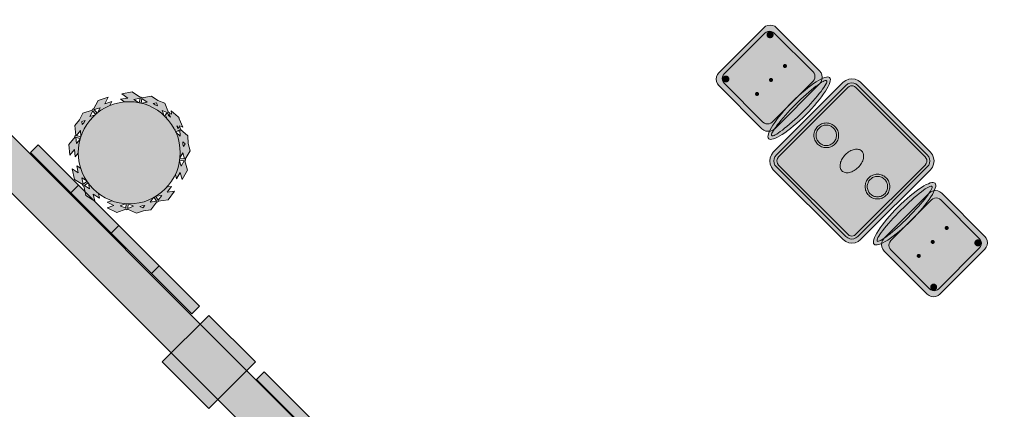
# Model space of a CAD drawing. Header units: metres. Extents: x 2172.2 to 2210.6, y 415.3 to 458.1.
# Tile 10 of 168: x 2188.1 to 2194.1, y 423.8 to 426.2. Entities that reach past the tile are written whole.
import ezdxf

# ---------------------------------------------------------------- set-up
doc = ezdxf.new("R2010")
doc.units = ezdxf.units.M
for name, color, linetype, lineweight in [('NC_N1_CHAIRS', 7, 'CONTINUOUS', 13), ('NC_N1_COLUMNS', 8, 'CONTINUOUS', 25), ('NC_N1_PLANTS', 94, 'CONTINUOUS', 13), ('NC_N1_TABLES', 7, 'CONTINUOUS', 13), ('NC_N1_WALL_DECOR', 32, 'CONTINUOUS', 13), ('NC_N1_WALLS', 7, 'CONTINUOUS', 25)]:
    doc.layers.add(name, color=color, linetype=linetype, lineweight=lineweight)

# ---------------------------------------------------------------- blocks, each defined once
blk = doc.blocks.new('NC_N1_ARCHITECTURE')
at = {"layer": 'NC_N1_COLUMNS', "true_color": 0xe6e9ea}
blk.add_hatch(color=256, dxfattribs=at).paths.add_polyline_path([(-0.472302, -9.875465), (-0.755142, -10.158305), (-1.03795, -9.87543), (-0.755142, -9.592627)])
at = {"layer": 'NC_N1_WALLS', "true_color": 0xe7e6e1}
blk.add_hatch(color=256, dxfattribs=at).paths.add_polyline_path([(6.354817, -17.161343), (-2.147606, -8.65892), (-1.970829, -8.482143), (6.531594, -16.984568)])
at = {"layer": 'NC_N1_COLUMNS', "linetype": 'CONTINUOUS', "lineweight": -2}
blk.add_lwpolyline([(-0.472302, -9.875465), (-0.755142, -10.158305), (-1.03795, -9.87543), (-0.755142, -9.592627)], close=True, dxfattribs=at)
at = {"layer": 'NC_N1_WALLS', "linetype": 'CONTINUOUS', "lineweight": -2}
blk.add_lwpolyline([(6.354817, -17.161343), (-2.147606, -8.65892), (-1.970829, -8.482143), (6.531594, -16.984568)], close=True, dxfattribs=at)
blk = doc.blocks.new('NC_N1_UNIQUE_WALL_COMPOSITION_13')
at = {"true_color": 0xf6f5ef}
h = blk.add_hatch(color=256, dxfattribs=at)
h.dxf.hatch_style = 1
h.paths.add_polyline_path([(0.6925, -0.065), (0.6925, 0), (-0.6925, 0), (-0.6925, -0.065)])
at = {"color": 0, "linetype": 'CONTINUOUS', "lineweight": -2, "true_color": 0xa38246}
blk.add_lwpolyline([(0.6925, -0.065), (0.6925, 0), (-0.6925, 0), (-0.6925, -0.065)], close=True, dxfattribs=at)
for points in [[(-0.34625, -0.065), (-0.34625, 0)], [(0, -0.065), (0, 0)], [(0.34625, -0.065), (0.34625, 0)]]:
    blk.add_lwpolyline(points, dxfattribs=at)
blk = doc.blocks.new('NC_N1_UNIQUE_WALL_COMPOSITION_20')
at = {"true_color": 0xf6f5ef}
h = blk.add_hatch(color=256, dxfattribs=at)
h.dxf.hatch_style = 1
h.paths.add_polyline_path([(1.242, -0.065), (1.242, 0), (-1.242, 0), (-1.242, -0.065)])
at = {"color": 0, "linetype": 'CONTINUOUS', "lineweight": -2, "true_color": 0xa38246}
blk.add_lwpolyline([(1.242, -0.065), (1.242, 0), (-1.242, 0), (-1.242, -0.065)], close=True, dxfattribs=at)
for points in [[(-0.414, -0.065), (-0.414, 0)], [(0.414, -0.065), (0.414, 0)]]:
    blk.add_lwpolyline(points, dxfattribs=at)
blk = doc.blocks.new('NC_N1_DINING_TWO_SQUARE')
at = {"true_color": 0xf6f5ef}
h = blk.add_hatch(color=256, dxfattribs=at)
h.dxf.hatch_style = 1
h.paths.add_polyline_path([(0.3, -0.375), (-0.3, -0.375), (-0.3194, -0.3724), (-0.3375, -0.365), (-0.353, -0.353), (-0.365, -0.3375), (-0.3724, -0.3194), (-0.375, -0.3), (-0.375, 0.3), (-0.3724, 0.3194), (-0.365, 0.3375), (-0.353, 0.353), (-0.3375, 0.365), (-0.3194, 0.3724), (-0.3, 0.375), (0.3, 0.375), (0.3194, 0.3724), (0.3375, 0.365), (0.353, 0.353), (0.365, 0.3375), (0.3724, 0.3194), (0.375, 0.3), (0.375, -0.3), (0.3724, -0.3194), (0.365, -0.3375), (0.353, -0.353), (0.3375, -0.365), (0.3194, -0.3724)])
at = {"color": 0, "linetype": 'CONTINUOUS', "lineweight": -2, "true_color": 0x2d3540}
blk.add_lwpolyline([(0.3, -0.375), (-0.3, -0.375), (-0.3194, -0.3724), (-0.3375, -0.365), (-0.353, -0.353), (-0.365, -0.3375), (-0.3724, -0.3194), (-0.375, -0.3), (-0.375, 0.3), (-0.3724, 0.3194), (-0.365, 0.3375), (-0.353, 0.353), (-0.3375, 0.365), (-0.3194, 0.3724), (-0.3, 0.375), (0.3, 0.375), (0.3194, 0.3724), (0.3375, 0.365), (0.353, 0.353), (0.365, 0.3375), (0.3724, 0.3194), (0.375, 0.3), (0.375, -0.3), (0.3724, -0.3194), (0.365, -0.3375), (0.353, -0.353), (0.3375, -0.365), (0.3194, -0.3724)], close=True, dxfattribs=at)
at = {"color": 0, "linetype": 'CONTINUOUS', "lineweight": -2, "true_color": 0xa38246}
for points in [[(0.2984, -0.35), (-0.2984, -0.35), (-0.3129, -0.3481), (-0.3249, -0.3431), (-0.3352, -0.3352), (-0.3431, -0.3249), (-0.3481, -0.3129), (-0.35, -0.2984), (-0.35, 0.2984), (-0.3481, 0.3129), (-0.3431, 0.3249), (-0.3352, 0.3352), (-0.3249, 0.3431), (-0.3129, 0.3481), (-0.2984, 0.35), (0.2984, 0.35), (0.3129, 0.3481), (0.3249, 0.3431), (0.3352, 0.3352), (0.3431, 0.3249), (0.3481, 0.3129), (0.35, 0.2984), (0.35, -0.2984), (0.3481, -0.3129), (0.3431, -0.3249), (0.3352, -0.3352), (0.3249, -0.3431), (0.3129, -0.3481)], [(0.2972, -0.332), (-0.2972, -0.332), (-0.3082, -0.3306), (-0.3158, -0.3274), (-0.3224, -0.3224), (-0.3274, -0.3158), (-0.3306, -0.3082), (-0.332, -0.2972), (-0.332, 0.2972), (-0.3306, 0.3082), (-0.3274, 0.3158), (-0.3224, 0.3224), (-0.3158, 0.3274), (-0.3082, 0.3306), (-0.2972, 0.332), (0.2972, 0.332), (0.3082, 0.3306), (0.3158, 0.3274), (0.3224, 0.3224), (0.3274, 0.3158), (0.3306, 0.3082), (0.332, 0.2972), (0.332, -0.2972), (0.3306, -0.3082), (0.3274, -0.3158), (0.3224, -0.3224), (0.3158, -0.3274), (0.3082, -0.3306)], [(0.062, 0.22), (0.0617, 0.2139), (0.0608, 0.2079), (0.0593, 0.202), (0.0573, 0.1963), (0.0547, 0.1908), (0.0516, 0.1856), (0.0479, 0.1807), (0.0438, 0.1762), (0.0393, 0.1721), (0.0344, 0.1684), (0.0292, 0.1653), (0.0237, 0.1627), (0.018, 0.1607), (0.0121, 0.1592), (0.0061, 0.1583), (0, 0.158), (-0.0061, 0.1583), (-0.0121, 0.1592), (-0.018, 0.1607), (-0.0237, 0.1627), (-0.0292, 0.1653), (-0.0344, 0.1684), (-0.0393, 0.1721), (-0.0438, 0.1762), (-0.0479, 0.1807), (-0.0516, 0.1856), (-0.0547, 0.1908), (-0.0573, 0.1963), (-0.0593, 0.202), (-0.0608, 0.2079), (-0.0617, 0.2139), (-0.062, 0.22), (-0.0617, 0.2261), (-0.0608, 0.2321), (-0.0593, 0.238), (-0.0573, 0.2437), (-0.0547, 0.2492), (-0.0516, 0.2544), (-0.0479, 0.2593), (-0.0438, 0.2638), (-0.0393, 0.2679), (-0.0344, 0.2716), (-0.0292, 0.2747), (-0.0237, 0.2773), (-0.018, 0.2793), (-0.0121, 0.2808), (-0.0061, 0.2817), (0, 0.282), (0.0061, 0.2817), (0.0121, 0.2808), (0.018, 0.2793), (0.0237, 0.2773), (0.0292, 0.2747), (0.0344, 0.2716), (0.0393, 0.2679), (0.0438, 0.2638), (0.0479, 0.2593), (0.0516, 0.2544), (0.0547, 0.2492), (0.0573, 0.2437), (0.0593, 0.238), (0.0608, 0.2321), (0.0617, 0.2261)], [(0.085, 0), (0.0846, 0.0054), (0.0834, 0.0107), (0.0813, 0.016), (0.0785, 0.021), (0.075, 0.0259), (0.0707, 0.0306), (0.0657, 0.0349), (0.0601, 0.0389), (0.0539, 0.0425), (0.0472, 0.0457), (0.0401, 0.0485), (0.0325, 0.0508), (0.0247, 0.0526), (0.0166, 0.0539), (0.0083, 0.0547), (0, 0.055), (-0.0083, 0.0547), (-0.0166, 0.0539), (-0.0247, 0.0526), (-0.0325, 0.0508), (-0.0401, 0.0485), (-0.0472, 0.0457), (-0.0539, 0.0425), (-0.0601, 0.0389), (-0.0657, 0.0349), (-0.0707, 0.0306), (-0.075, 0.0259), (-0.0785, 0.021), (-0.0813, 0.016), (-0.0834, 0.0107), (-0.0846, 0.0054), (-0.085, 0), (-0.0846, -0.0054), (-0.0834, -0.0107), (-0.0813, -0.016), (-0.0785, -0.021), (-0.075, -0.0259), (-0.0707, -0.0306), (-0.0657, -0.0349), (-0.0601, -0.0389), (-0.0539, -0.0425), (-0.0472, -0.0457), (-0.0401, -0.0485), (-0.0325, -0.0508), (-0.0247, -0.0526), (-0.0166, -0.0539), (-0.0083, -0.0547), (0, -0.055), (0.0083, -0.0547), (0.0166, -0.0539), (0.0247, -0.0526), (0.0325, -0.0508), (0.0401, -0.0485), (0.0472, -0.0457), (0.0539, -0.0425), (0.0601, -0.0389), (0.0657, -0.0349), (0.0707, -0.0306), (0.075, -0.0259), (0.0785, -0.021), (0.0813, -0.016), (0.0834, -0.0107), (0.0846, -0.0054)], [(0.062, -0.22), (0.0617, -0.2261), (0.0608, -0.2321), (0.0593, -0.238), (0.0573, -0.2437), (0.0547, -0.2492), (0.0516, -0.2544), (0.0479, -0.2593), (0.0438, -0.2638), (0.0393, -0.2679), (0.0344, -0.2716), (0.0292, -0.2747), (0.0237, -0.2773), (0.018, -0.2793), (0.0121, -0.2808), (0.0061, -0.2817), (0, -0.282), (-0.0061, -0.2817), (-0.0121, -0.2808), (-0.018, -0.2793), (-0.0237, -0.2773), (-0.0292, -0.2747), (-0.0344, -0.2716), (-0.0393, -0.2679), (-0.0438, -0.2638), (-0.0479, -0.2593), (-0.0516, -0.2544), (-0.0547, -0.2492), (-0.0573, -0.2437), (-0.0593, -0.238), (-0.0608, -0.2321), (-0.0617, -0.2261), (-0.062, -0.22), (-0.0617, -0.2139), (-0.0608, -0.2079), (-0.0593, -0.202), (-0.0573, -0.1963), (-0.0547, -0.1908), (-0.0516, -0.1856), (-0.0479, -0.1807), (-0.0438, -0.1762), (-0.0393, -0.1721), (-0.0344, -0.1684), (-0.0292, -0.1653), (-0.0237, -0.1627), (-0.018, -0.1607), (-0.0121, -0.1592), (-0.0061, -0.1583), (0, -0.158), (0.0061, -0.1583), (0.0121, -0.1592), (0.018, -0.1607), (0.0237, -0.1627), (0.0292, -0.1653), (0.0344, -0.1684), (0.0393, -0.1721), (0.0438, -0.1762), (0.0479, -0.1807), (0.0516, -0.1856), (0.0547, -0.1908), (0.0573, -0.1963), (0.0593, -0.202), (0.0608, -0.2079), (0.0617, -0.2139)]]:
    blk.add_lwpolyline(points, close=True, dxfattribs=at)
at = {"color": 0, "linetype": 'CONTINUOUS', "lineweight": -2, "true_color": 0x89939a}
for points in [[(0.075, 0.22), (0.0746, 0.2126), (0.0736, 0.2054), (0.0718, 0.1982), (0.0693, 0.1913), (0.0661, 0.1846), (0.0624, 0.1783), (0.058, 0.1724), (0.053, 0.167), (0.0476, 0.162), (0.0417, 0.1576), (0.0354, 0.1539), (0.0287, 0.1507), (0.0218, 0.1482), (0.0146, 0.1464), (0.0074, 0.1454), (0, 0.145), (-0.0074, 0.1454), (-0.0146, 0.1464), (-0.0218, 0.1482), (-0.0287, 0.1507), (-0.0354, 0.1539), (-0.0417, 0.1576), (-0.0476, 0.162), (-0.053, 0.167), (-0.058, 0.1724), (-0.0624, 0.1783), (-0.0661, 0.1846), (-0.0693, 0.1913), (-0.0718, 0.1982), (-0.0736, 0.2054), (-0.0746, 0.2126), (-0.075, 0.22), (-0.0746, 0.2274), (-0.0736, 0.2346), (-0.0718, 0.2418), (-0.0693, 0.2487), (-0.0661, 0.2554), (-0.0624, 0.2617), (-0.058, 0.2676), (-0.053, 0.273), (-0.0476, 0.278), (-0.0417, 0.2824), (-0.0354, 0.2861), (-0.0287, 0.2893), (-0.0218, 0.2918), (-0.0146, 0.2936), (-0.0074, 0.2946), (0, 0.295), (0.0074, 0.2946), (0.0146, 0.2936), (0.0218, 0.2918), (0.0287, 0.2893), (0.0354, 0.2861), (0.0417, 0.2824), (0.0476, 0.278), (0.053, 0.273), (0.058, 0.2676), (0.0624, 0.2617), (0.0661, 0.2554), (0.0693, 0.2487), (0.0718, 0.2418), (0.0736, 0.2346), (0.0746, 0.2274)], [(0.075, -0.22), (0.0746, -0.2274), (0.0736, -0.2346), (0.0718, -0.2418), (0.0693, -0.2487), (0.0661, -0.2554), (0.0624, -0.2617), (0.058, -0.2676), (0.053, -0.273), (0.0476, -0.278), (0.0417, -0.2824), (0.0354, -0.2861), (0.0287, -0.2893), (0.0218, -0.2918), (0.0146, -0.2936), (0.0074, -0.2946), (0, -0.295), (-0.0074, -0.2946), (-0.0146, -0.2936), (-0.0218, -0.2918), (-0.0287, -0.2893), (-0.0354, -0.2861), (-0.0417, -0.2824), (-0.0476, -0.278), (-0.053, -0.273), (-0.058, -0.2676), (-0.0624, -0.2617), (-0.0661, -0.2554), (-0.0693, -0.2487), (-0.0718, -0.2418), (-0.0736, -0.2346), (-0.0746, -0.2274), (-0.075, -0.22), (-0.0746, -0.2126), (-0.0736, -0.2054), (-0.0718, -0.1982), (-0.0693, -0.1913), (-0.0661, -0.1846), (-0.0624, -0.1783), (-0.058, -0.1724), (-0.053, -0.167), (-0.0476, -0.162), (-0.0417, -0.1576), (-0.0354, -0.1539), (-0.0287, -0.1507), (-0.0218, -0.1482), (-0.0146, -0.1464), (-0.0074, -0.1454), (0, -0.145), (0.0074, -0.1454), (0.0146, -0.1464), (0.0218, -0.1482), (0.0287, -0.1507), (0.0354, -0.1539), (0.0417, -0.1576), (0.0476, -0.162), (0.053, -0.167), (0.058, -0.1724), (0.0624, -0.1783), (0.0661, -0.1846), (0.0693, -0.1913), (0.0718, -0.1982), (0.0736, -0.2054), (0.0746, -0.2126)]]:
    blk.add_lwpolyline(points, close=True, dxfattribs=at)
blk = doc.blocks.new('NC_N1_CHAIR_OLIVE')
at = {"true_color": 0xf6f5ef}
h = blk.add_hatch(color=256, dxfattribs=at)
h.dxf.hatch_style = 1
h.paths.add_polyline_path([(0.262, 0.222), (0.2607, 0.2276), (0.257, 0.2331), (0.2507, 0.2385), (0.2421, 0.2438), (0.2311, 0.2489), (0.2178, 0.2537), (0.2025, 0.2582), (0.1853, 0.2623), (0.1662, 0.2661), (0.1456, 0.2694), (0.1235, 0.2723), (0.1003, 0.2747), (0.0761, 0.2765), (0.0511, 0.2779), (0.0257, 0.2787), (0, 0.279), (-0.0257, 0.2787), (-0.0511, 0.2779), (-0.0761, 0.2765), (-0.1003, 0.2747), (-0.1235, 0.2723), (-0.1456, 0.2694), (-0.1662, 0.2661), (-0.1853, 0.2623), (-0.2025, 0.2582), (-0.2178, 0.2537), (-0.2311, 0.2489), (-0.2421, 0.2438), (-0.2507, 0.2385), (-0.257, 0.2331), (-0.2607, 0.2276), (-0.262, 0.222), (-0.2607, 0.2164), (-0.257, 0.2109), (-0.2507, 0.2055), (-0.2421, 0.2002), (-0.2311, 0.1951), (-0.2178, 0.1903), (-0.2025, 0.1858), (-0.1853, 0.1817), (-0.1662, 0.1779), (-0.1456, 0.1746), (-0.1235, 0.1717), (-0.1003, 0.1693), (-0.0761, 0.1675), (-0.0511, 0.1661), (-0.0257, 0.1653), (0, 0.165), (0.0257, 0.1653), (0.0511, 0.1661), (0.0761, 0.1675), (0.1003, 0.1693), (0.1235, 0.1717), (0.1456, 0.1746), (0.1662, 0.1779), (0.1853, 0.1817), (0.2025, 0.1858), (0.2178, 0.1903), (0.2311, 0.1951), (0.2421, 0.2002), (0.2507, 0.2055), (0.257, 0.2109), (0.2607, 0.2164)])
at = {"true_color": 0x778fa0}
h = blk.add_hatch(color=256, dxfattribs=at)
h.dxf.hatch_style = 1
h.paths.add_polyline_path([(0.193, -0.275), (-0.193, -0.275), (-0.2072, -0.2731), (-0.2205, -0.2676), (-0.2319, -0.2589), (-0.2406, -0.2475), (-0.2461, -0.2342), (-0.248, -0.22), (-0.248, 0.15), (-0.2461, 0.1642), (-0.2406, 0.1775), (-0.2319, 0.1889), (-0.2205, 0.1976), (-0.2072, 0.2031), (-0.193, 0.205), (0.193, 0.205), (0.2072, 0.2031), (0.2205, 0.1976), (0.2319, 0.1889), (0.2406, 0.1775), (0.2461, 0.1642), (0.248, 0.15), (0.248, -0.22), (0.2461, -0.2342), (0.2406, -0.2475), (0.2319, -0.2589), (0.2205, -0.2676), (0.2072, -0.2731)])
at = {"true_color": 0xa38246}
h = blk.add_hatch(color=256, dxfattribs=at)
h.dxf.hatch_style = 1
h.paths.add_polyline_path([(-0.111, -0.02), (-0.111, -0.0209), (-0.1112, -0.0218), (-0.1114, -0.0226), (-0.1117, -0.0234), (-0.1121, -0.0242), (-0.1125, -0.025), (-0.113, -0.0257), (-0.1136, -0.0264), (-0.1143, -0.027), (-0.115, -0.0275), (-0.1158, -0.0279), (-0.1166, -0.0283), (-0.1174, -0.0286), (-0.1182, -0.0288), (-0.1191, -0.029), (-0.12, -0.029), (-0.1209, -0.029), (-0.1218, -0.0288), (-0.1226, -0.0286), (-0.1234, -0.0283), (-0.1242, -0.0279), (-0.125, -0.0275), (-0.1257, -0.027), (-0.1264, -0.0264), (-0.127, -0.0257), (-0.1275, -0.025), (-0.1279, -0.0242), (-0.1283, -0.0234), (-0.1286, -0.0226), (-0.1288, -0.0218), (-0.129, -0.0209), (-0.129, -0.02), (-0.129, -0.0191), (-0.1288, -0.0182), (-0.1286, -0.0174), (-0.1283, -0.0166), (-0.1279, -0.0158), (-0.1275, -0.015), (-0.127, -0.0143), (-0.1264, -0.0136), (-0.1257, -0.013), (-0.125, -0.0125), (-0.1242, -0.0121), (-0.1234, -0.0117), (-0.1226, -0.0114), (-0.1218, -0.0112), (-0.1209, -0.011), (-0.12, -0.011), (-0.1191, -0.011), (-0.1182, -0.0112), (-0.1174, -0.0114), (-0.1166, -0.0117), (-0.1158, -0.0121), (-0.115, -0.0125), (-0.1143, -0.013), (-0.1136, -0.0136), (-0.113, -0.0143), (-0.1125, -0.015), (-0.1121, -0.0158), (-0.1117, -0.0166), (-0.1114, -0.0174), (-0.1112, -0.0182), (-0.111, -0.0191)])
h = blk.add_hatch(color=256, dxfattribs=at)
h.dxf.hatch_style = 1
h.paths.add_polyline_path([(0.009, -0.02), (0.009, -0.0209), (0.0088, -0.0218), (0.0086, -0.0226), (0.0083, -0.0234), (0.0079, -0.0242), (0.0075, -0.025), (0.007, -0.0257), (0.0064, -0.0264), (0.0057, -0.027), (0.005, -0.0275), (0.0042, -0.0279), (0.0034, -0.0283), (0.0026, -0.0286), (0.0018, -0.0288), (0.0009, -0.029), (0, -0.029), (-0.0009, -0.029), (-0.0018, -0.0288), (-0.0026, -0.0286), (-0.0034, -0.0283), (-0.0042, -0.0279), (-0.005, -0.0275), (-0.0057, -0.027), (-0.0064, -0.0264), (-0.007, -0.0257), (-0.0075, -0.025), (-0.0079, -0.0242), (-0.0083, -0.0234), (-0.0086, -0.0226), (-0.0088, -0.0218), (-0.009, -0.0209), (-0.009, -0.02), (-0.009, -0.0191), (-0.0088, -0.0182), (-0.0086, -0.0174), (-0.0083, -0.0166), (-0.0079, -0.0158), (-0.0075, -0.015), (-0.007, -0.0143), (-0.0064, -0.0136), (-0.0057, -0.013), (-0.005, -0.0125), (-0.0042, -0.0121), (-0.0034, -0.0117), (-0.0026, -0.0114), (-0.0018, -0.0112), (-0.0009, -0.011), (0, -0.011), (0.0009, -0.011), (0.0018, -0.0112), (0.0026, -0.0114), (0.0034, -0.0117), (0.0042, -0.0121), (0.005, -0.0125), (0.0057, -0.013), (0.0064, -0.0136), (0.007, -0.0143), (0.0075, -0.015), (0.0079, -0.0158), (0.0083, -0.0166), (0.0086, -0.0174), (0.0088, -0.0182), (0.009, -0.0191)])
h = blk.add_hatch(color=256, dxfattribs=at)
h.dxf.hatch_style = 1
h.paths.add_polyline_path([(0.129, -0.02), (0.129, -0.0209), (0.1288, -0.0218), (0.1286, -0.0226), (0.1283, -0.0234), (0.1279, -0.0242), (0.1275, -0.025), (0.127, -0.0257), (0.1264, -0.0264), (0.1257, -0.027), (0.125, -0.0275), (0.1242, -0.0279), (0.1234, -0.0283), (0.1226, -0.0286), (0.1218, -0.0288), (0.1209, -0.029), (0.12, -0.029), (0.1191, -0.029), (0.1182, -0.0288), (0.1174, -0.0286), (0.1166, -0.0283), (0.1158, -0.0279), (0.115, -0.0275), (0.1143, -0.027), (0.1136, -0.0264), (0.113, -0.0257), (0.1125, -0.025), (0.1121, -0.0242), (0.1117, -0.0234), (0.1114, -0.0226), (0.1112, -0.0218), (0.111, -0.0209), (0.111, -0.02), (0.111, -0.0191), (0.1112, -0.0182), (0.1114, -0.0174), (0.1117, -0.0166), (0.1121, -0.0158), (0.1125, -0.015), (0.113, -0.0143), (0.1136, -0.0136), (0.1143, -0.013), (0.115, -0.0125), (0.1158, -0.0121), (0.1166, -0.0117), (0.1174, -0.0114), (0.1182, -0.0112), (0.1191, -0.011), (0.12, -0.011), (0.1209, -0.011), (0.1218, -0.0112), (0.1226, -0.0114), (0.1234, -0.0117), (0.1242, -0.0121), (0.125, -0.0125), (0.1257, -0.013), (0.1264, -0.0136), (0.127, -0.0143), (0.1275, -0.015), (0.1279, -0.0158), (0.1283, -0.0166), (0.1286, -0.0174), (0.1288, -0.0182), (0.129, -0.0191)])
h = blk.add_hatch(color=256, dxfattribs=at)
h.dxf.hatch_style = 1
h.paths.add_polyline_path([(-0.172, -0.218), (-0.1721, -0.2198), (-0.1723, -0.2215), (-0.1728, -0.2232), (-0.1734, -0.2249), (-0.1741, -0.2265), (-0.175, -0.228), (-0.1761, -0.2294), (-0.1773, -0.2307), (-0.1786, -0.2319), (-0.18, -0.233), (-0.1815, -0.2339), (-0.1831, -0.2346), (-0.1848, -0.2352), (-0.1865, -0.2357), (-0.1882, -0.2359), (-0.19, -0.236), (-0.1918, -0.2359), (-0.1935, -0.2357), (-0.1952, -0.2352), (-0.1969, -0.2346), (-0.1985, -0.2339), (-0.2, -0.233), (-0.2014, -0.2319), (-0.2027, -0.2307), (-0.2039, -0.2294), (-0.205, -0.228), (-0.2059, -0.2265), (-0.2066, -0.2249), (-0.2072, -0.2232), (-0.2077, -0.2215), (-0.2079, -0.2198), (-0.208, -0.218), (-0.2079, -0.2162), (-0.2077, -0.2145), (-0.2072, -0.2128), (-0.2066, -0.2111), (-0.2059, -0.2095), (-0.205, -0.208), (-0.2039, -0.2066), (-0.2027, -0.2053), (-0.2014, -0.2041), (-0.2, -0.203), (-0.1985, -0.2021), (-0.1969, -0.2014), (-0.1952, -0.2008), (-0.1935, -0.2003), (-0.1918, -0.2001), (-0.19, -0.2), (-0.1882, -0.2001), (-0.1865, -0.2003), (-0.1848, -0.2008), (-0.1831, -0.2014), (-0.1815, -0.2021), (-0.18, -0.203), (-0.1786, -0.2041), (-0.1773, -0.2053), (-0.1761, -0.2066), (-0.175, -0.208), (-0.1741, -0.2095), (-0.1734, -0.2111), (-0.1728, -0.2128), (-0.1723, -0.2145), (-0.1721, -0.2162)])
h = blk.add_hatch(color=256, dxfattribs=at)
h.dxf.hatch_style = 1
h.paths.add_polyline_path([(0.208, -0.218), (0.2079, -0.2198), (0.2077, -0.2215), (0.2072, -0.2232), (0.2066, -0.2249), (0.2059, -0.2265), (0.205, -0.228), (0.2039, -0.2294), (0.2027, -0.2307), (0.2014, -0.2319), (0.2, -0.233), (0.1985, -0.2339), (0.1969, -0.2346), (0.1952, -0.2352), (0.1935, -0.2357), (0.1918, -0.2359), (0.19, -0.236), (0.1882, -0.2359), (0.1865, -0.2357), (0.1848, -0.2352), (0.1831, -0.2346), (0.1815, -0.2339), (0.18, -0.233), (0.1786, -0.2319), (0.1773, -0.2307), (0.1761, -0.2294), (0.175, -0.228), (0.1741, -0.2265), (0.1734, -0.2249), (0.1728, -0.2232), (0.1723, -0.2215), (0.1721, -0.2198), (0.172, -0.218), (0.1721, -0.2162), (0.1723, -0.2145), (0.1728, -0.2128), (0.1734, -0.2111), (0.1741, -0.2095), (0.175, -0.208), (0.1761, -0.2066), (0.1773, -0.2053), (0.1786, -0.2041), (0.18, -0.203), (0.1815, -0.2021), (0.1831, -0.2014), (0.1848, -0.2008), (0.1865, -0.2003), (0.1882, -0.2001), (0.19, -0.2), (0.1918, -0.2001), (0.1935, -0.2003), (0.1952, -0.2008), (0.1969, -0.2014), (0.1985, -0.2021), (0.2, -0.203), (0.2014, -0.2041), (0.2027, -0.2053), (0.2039, -0.2066), (0.205, -0.208), (0.2059, -0.2095), (0.2066, -0.2111), (0.2072, -0.2128), (0.2077, -0.2145), (0.2079, -0.2162)])
at = {"color": 0, "linetype": 'CONTINUOUS', "lineweight": -2, "true_color": 0x2d3540}
for points in [[(0.262, 0.222), (0.2607, 0.2276), (0.257, 0.2331), (0.2507, 0.2385), (0.2421, 0.2438), (0.2311, 0.2489), (0.2178, 0.2537), (0.2025, 0.2582), (0.1853, 0.2623), (0.1662, 0.2661), (0.1456, 0.2694), (0.1235, 0.2723), (0.1003, 0.2747), (0.0761, 0.2765), (0.0511, 0.2779), (0.0257, 0.2787), (0, 0.279), (-0.0257, 0.2787), (-0.0511, 0.2779), (-0.0761, 0.2765), (-0.1003, 0.2747), (-0.1235, 0.2723), (-0.1456, 0.2694), (-0.1662, 0.2661), (-0.1853, 0.2623), (-0.2025, 0.2582), (-0.2178, 0.2537), (-0.2311, 0.2489), (-0.2421, 0.2438), (-0.2507, 0.2385), (-0.257, 0.2331), (-0.2607, 0.2276), (-0.262, 0.222), (-0.2607, 0.2164), (-0.257, 0.2109), (-0.2507, 0.2055), (-0.2421, 0.2002), (-0.2311, 0.1951), (-0.2178, 0.1903), (-0.2025, 0.1858), (-0.1853, 0.1817), (-0.1662, 0.1779), (-0.1456, 0.1746), (-0.1235, 0.1717), (-0.1003, 0.1693), (-0.0761, 0.1675), (-0.0511, 0.1661), (-0.0257, 0.1653), (0, 0.165), (0.0257, 0.1653), (0.0511, 0.1661), (0.0761, 0.1675), (0.1003, 0.1693), (0.1235, 0.1717), (0.1456, 0.1746), (0.1662, 0.1779), (0.1853, 0.1817), (0.2025, 0.1858), (0.2178, 0.1903), (0.2311, 0.1951), (0.2421, 0.2002), (0.2507, 0.2055), (0.257, 0.2109), (0.2607, 0.2164)], [(0.193, -0.275), (-0.193, -0.275), (-0.2072, -0.2731), (-0.2205, -0.2676), (-0.2319, -0.2589), (-0.2406, -0.2475), (-0.2461, -0.2342), (-0.248, -0.22), (-0.248, 0.15), (-0.2461, 0.1642), (-0.2406, 0.1775), (-0.2319, 0.1889), (-0.2205, 0.1976), (-0.2072, 0.2031), (-0.193, 0.205), (0.193, 0.205), (0.2072, 0.2031), (0.2205, 0.1976), (0.2319, 0.1889), (0.2406, 0.1775), (0.2461, 0.1642), (0.248, 0.15), (0.248, -0.22), (0.2461, -0.2342), (0.2406, -0.2475), (0.2319, -0.2589), (0.2205, -0.2676), (0.2072, -0.2731)]]:
    blk.add_lwpolyline(points, close=True, dxfattribs=at)
at = {"color": 0, "linetype": 'CONTINUOUS', "lineweight": -2, "true_color": 0xa38246}
for points in [[(0.235, 0.222), (0.2339, 0.225), (0.2305, 0.228), (0.2249, 0.231), (0.2171, 0.2339), (0.2073, 0.2366), (0.1954, 0.2392), (0.1817, 0.2417), (0.1662, 0.2439), (0.1491, 0.246), (0.1306, 0.2478), (0.1108, 0.2493), (0.0899, 0.2506), (0.0682, 0.2517), (0.0458, 0.2524), (0.023, 0.2529), (0, 0.253), (-0.023, 0.2529), (-0.0458, 0.2524), (-0.0682, 0.2517), (-0.0899, 0.2506), (-0.1108, 0.2493), (-0.1306, 0.2478), (-0.1491, 0.246), (-0.1662, 0.2439), (-0.1817, 0.2417), (-0.1954, 0.2392), (-0.2073, 0.2366), (-0.2171, 0.2339), (-0.2249, 0.231), (-0.2305, 0.228), (-0.2339, 0.225), (-0.235, 0.222), (-0.2339, 0.219), (-0.2305, 0.216), (-0.2249, 0.213), (-0.2171, 0.2101), (-0.2073, 0.2074), (-0.1954, 0.2048), (-0.1817, 0.2023), (-0.1662, 0.2001), (-0.1491, 0.198), (-0.1306, 0.1962), (-0.1108, 0.1947), (-0.0899, 0.1934), (-0.0682, 0.1923), (-0.0458, 0.1916), (-0.023, 0.1911), (0, 0.191), (0.023, 0.1911), (0.0458, 0.1916), (0.0682, 0.1923), (0.0899, 0.1934), (0.1108, 0.1947), (0.1306, 0.1962), (0.1491, 0.198), (0.1662, 0.2001), (0.1817, 0.2023), (0.1954, 0.2048), (0.2073, 0.2074), (0.2171, 0.2101), (0.2249, 0.213), (0.2305, 0.216), (0.2339, 0.219)], [(0.175, -0.247), (-0.175, -0.247), (-0.1854, -0.2456), (-0.195, -0.2416), (-0.2033, -0.2353), (-0.2096, -0.227), (-0.2136, -0.2174), (-0.215, -0.207), (-0.215, 0.126), (-0.2136, 0.1364), (-0.2096, 0.146), (-0.2033, 0.1543), (-0.195, 0.1606), (-0.1854, 0.1646), (-0.175, 0.166), (0.175, 0.166), (0.1854, 0.1646), (0.195, 0.1606), (0.2033, 0.1543), (0.2096, 0.146), (0.2136, 0.1364), (0.215, 0.126), (0.215, -0.207), (0.2136, -0.2174), (0.2096, -0.227), (0.2033, -0.2353), (0.195, -0.2416), (0.1854, -0.2456)]]:
    blk.add_lwpolyline(points, close=True, dxfattribs=at)
at = {"color": 0, "linetype": 'CONTINUOUS', "lineweight": -2}
for points in [[(-0.111, -0.02), (-0.111, -0.0209), (-0.1112, -0.0218), (-0.1114, -0.0226), (-0.1117, -0.0234), (-0.1121, -0.0242), (-0.1125, -0.025), (-0.113, -0.0257), (-0.1136, -0.0264), (-0.1143, -0.027), (-0.115, -0.0275), (-0.1158, -0.0279), (-0.1166, -0.0283), (-0.1174, -0.0286), (-0.1182, -0.0288), (-0.1191, -0.029), (-0.12, -0.029), (-0.1209, -0.029), (-0.1218, -0.0288), (-0.1226, -0.0286), (-0.1234, -0.0283), (-0.1242, -0.0279), (-0.125, -0.0275), (-0.1257, -0.027), (-0.1264, -0.0264), (-0.127, -0.0257), (-0.1275, -0.025), (-0.1279, -0.0242), (-0.1283, -0.0234), (-0.1286, -0.0226), (-0.1288, -0.0218), (-0.129, -0.0209), (-0.129, -0.02), (-0.129, -0.0191), (-0.1288, -0.0182), (-0.1286, -0.0174), (-0.1283, -0.0166), (-0.1279, -0.0158), (-0.1275, -0.015), (-0.127, -0.0143), (-0.1264, -0.0136), (-0.1257, -0.013), (-0.125, -0.0125), (-0.1242, -0.0121), (-0.1234, -0.0117), (-0.1226, -0.0114), (-0.1218, -0.0112), (-0.1209, -0.011), (-0.12, -0.011), (-0.1191, -0.011), (-0.1182, -0.0112), (-0.1174, -0.0114), (-0.1166, -0.0117), (-0.1158, -0.0121), (-0.115, -0.0125), (-0.1143, -0.013), (-0.1136, -0.0136), (-0.113, -0.0143), (-0.1125, -0.015), (-0.1121, -0.0158), (-0.1117, -0.0166), (-0.1114, -0.0174), (-0.1112, -0.0182), (-0.111, -0.0191)], [(0.009, -0.02), (0.009, -0.0209), (0.0088, -0.0218), (0.0086, -0.0226), (0.0083, -0.0234), (0.0079, -0.0242), (0.0075, -0.025), (0.007, -0.0257), (0.0064, -0.0264), (0.0057, -0.027), (0.005, -0.0275), (0.0042, -0.0279), (0.0034, -0.0283), (0.0026, -0.0286), (0.0018, -0.0288), (0.0009, -0.029), (0, -0.029), (-0.0009, -0.029), (-0.0018, -0.0288), (-0.0026, -0.0286), (-0.0034, -0.0283), (-0.0042, -0.0279), (-0.005, -0.0275), (-0.0057, -0.027), (-0.0064, -0.0264), (-0.007, -0.0257), (-0.0075, -0.025), (-0.0079, -0.0242), (-0.0083, -0.0234), (-0.0086, -0.0226), (-0.0088, -0.0218), (-0.009, -0.0209), (-0.009, -0.02), (-0.009, -0.0191), (-0.0088, -0.0182), (-0.0086, -0.0174), (-0.0083, -0.0166), (-0.0079, -0.0158), (-0.0075, -0.015), (-0.007, -0.0143), (-0.0064, -0.0136), (-0.0057, -0.013), (-0.005, -0.0125), (-0.0042, -0.0121), (-0.0034, -0.0117), (-0.0026, -0.0114), (-0.0018, -0.0112), (-0.0009, -0.011), (0, -0.011), (0.0009, -0.011), (0.0018, -0.0112), (0.0026, -0.0114), (0.0034, -0.0117), (0.0042, -0.0121), (0.005, -0.0125), (0.0057, -0.013), (0.0064, -0.0136), (0.007, -0.0143), (0.0075, -0.015), (0.0079, -0.0158), (0.0083, -0.0166), (0.0086, -0.0174), (0.0088, -0.0182), (0.009, -0.0191)], [(0.129, -0.02), (0.129, -0.0209), (0.1288, -0.0218), (0.1286, -0.0226), (0.1283, -0.0234), (0.1279, -0.0242), (0.1275, -0.025), (0.127, -0.0257), (0.1264, -0.0264), (0.1257, -0.027), (0.125, -0.0275), (0.1242, -0.0279), (0.1234, -0.0283), (0.1226, -0.0286), (0.1218, -0.0288), (0.1209, -0.029), (0.12, -0.029), (0.1191, -0.029), (0.1182, -0.0288), (0.1174, -0.0286), (0.1166, -0.0283), (0.1158, -0.0279), (0.115, -0.0275), (0.1143, -0.027), (0.1136, -0.0264), (0.113, -0.0257), (0.1125, -0.025), (0.1121, -0.0242), (0.1117, -0.0234), (0.1114, -0.0226), (0.1112, -0.0218), (0.111, -0.0209), (0.111, -0.02), (0.111, -0.0191), (0.1112, -0.0182), (0.1114, -0.0174), (0.1117, -0.0166), (0.1121, -0.0158), (0.1125, -0.015), (0.113, -0.0143), (0.1136, -0.0136), (0.1143, -0.013), (0.115, -0.0125), (0.1158, -0.0121), (0.1166, -0.0117), (0.1174, -0.0114), (0.1182, -0.0112), (0.1191, -0.011), (0.12, -0.011), (0.1209, -0.011), (0.1218, -0.0112), (0.1226, -0.0114), (0.1234, -0.0117), (0.1242, -0.0121), (0.125, -0.0125), (0.1257, -0.013), (0.1264, -0.0136), (0.127, -0.0143), (0.1275, -0.015), (0.1279, -0.0158), (0.1283, -0.0166), (0.1286, -0.0174), (0.1288, -0.0182), (0.129, -0.0191)], [(-0.172, -0.218), (-0.1721, -0.2198), (-0.1723, -0.2215), (-0.1728, -0.2232), (-0.1734, -0.2249), (-0.1741, -0.2265), (-0.175, -0.228), (-0.1761, -0.2294), (-0.1773, -0.2307), (-0.1786, -0.2319), (-0.18, -0.233), (-0.1815, -0.2339), (-0.1831, -0.2346), (-0.1848, -0.2352), (-0.1865, -0.2357), (-0.1882, -0.2359), (-0.19, -0.236), (-0.1918, -0.2359), (-0.1935, -0.2357), (-0.1952, -0.2352), (-0.1969, -0.2346), (-0.1985, -0.2339), (-0.2, -0.233), (-0.2014, -0.2319), (-0.2027, -0.2307), (-0.2039, -0.2294), (-0.205, -0.228), (-0.2059, -0.2265), (-0.2066, -0.2249), (-0.2072, -0.2232), (-0.2077, -0.2215), (-0.2079, -0.2198), (-0.208, -0.218), (-0.2079, -0.2162), (-0.2077, -0.2145), (-0.2072, -0.2128), (-0.2066, -0.2111), (-0.2059, -0.2095), (-0.205, -0.208), (-0.2039, -0.2066), (-0.2027, -0.2053), (-0.2014, -0.2041), (-0.2, -0.203), (-0.1985, -0.2021), (-0.1969, -0.2014), (-0.1952, -0.2008), (-0.1935, -0.2003), (-0.1918, -0.2001), (-0.19, -0.2), (-0.1882, -0.2001), (-0.1865, -0.2003), (-0.1848, -0.2008), (-0.1831, -0.2014), (-0.1815, -0.2021), (-0.18, -0.203), (-0.1786, -0.2041), (-0.1773, -0.2053), (-0.1761, -0.2066), (-0.175, -0.208), (-0.1741, -0.2095), (-0.1734, -0.2111), (-0.1728, -0.2128), (-0.1723, -0.2145), (-0.1721, -0.2162)], [(0.208, -0.218), (0.2079, -0.2198), (0.2077, -0.2215), (0.2072, -0.2232), (0.2066, -0.2249), (0.2059, -0.2265), (0.205, -0.228), (0.2039, -0.2294), (0.2027, -0.2307), (0.2014, -0.2319), (0.2, -0.233), (0.1985, -0.2339), (0.1969, -0.2346), (0.1952, -0.2352), (0.1935, -0.2357), (0.1918, -0.2359), (0.19, -0.236), (0.1882, -0.2359), (0.1865, -0.2357), (0.1848, -0.2352), (0.1831, -0.2346), (0.1815, -0.2339), (0.18, -0.233), (0.1786, -0.2319), (0.1773, -0.2307), (0.1761, -0.2294), (0.175, -0.228), (0.1741, -0.2265), (0.1734, -0.2249), (0.1728, -0.2232), (0.1723, -0.2215), (0.1721, -0.2198), (0.172, -0.218), (0.1721, -0.2162), (0.1723, -0.2145), (0.1728, -0.2128), (0.1734, -0.2111), (0.1741, -0.2095), (0.175, -0.208), (0.1761, -0.2066), (0.1773, -0.2053), (0.1786, -0.2041), (0.18, -0.203), (0.1815, -0.2021), (0.1831, -0.2014), (0.1848, -0.2008), (0.1865, -0.2003), (0.1882, -0.2001), (0.19, -0.2), (0.1918, -0.2001), (0.1935, -0.2003), (0.1952, -0.2008), (0.1969, -0.2014), (0.1985, -0.2021), (0.2, -0.203), (0.2014, -0.2041), (0.2027, -0.2053), (0.2039, -0.2066), (0.205, -0.208), (0.2059, -0.2095), (0.2066, -0.2111), (0.2072, -0.2128), (0.2077, -0.2145), (0.2079, -0.2162)]]:
    blk.add_lwpolyline(points, close=True, dxfattribs=at)
blk = doc.blocks.new('NC_N1_PLANTER')
at = {"true_color": 0x91b46f}
h = blk.add_hatch(color=256, dxfattribs=at)
h.paths.add_polyline_path([(-0.314582, -0.176177), (-0.34944, -0.121314), (-0.336246, -0.063287), (-0.338237, -0.062792), (-0.340588, -0.058893), (-0.339683, -0.054431), (-0.337973, -0.053296), (-0.369886, -0.003068), (-0.355475, 0.060314), (-0.331772, 0.023007), (-0.321972, 0.066107), (-0.30676, 0.042164), (-0.304043, 0.060478), (-0.296652, 0.089988), (-0.286403, 0.118632), (-0.280823, 0.13043), (-0.30658, 0.118511), (-0.291515, 0.160064), (-0.331628, 0.141502), (-0.309474, 0.20261), (-0.255468, 0.227602), (-0.256292, 0.22948), (-0.254641, 0.233723), (-0.250554, 0.235732), (-0.248612, 0.235071), (-0.22833, 0.291016), (-0.18698, 0.310151), (-0.150749, 0.337787), (-0.091788, 0.329601), (-0.091462, 0.331547), (-0.087769, 0.334189), (-0.083255, 0.333702), (-0.082014, 0.332167), (-0.034685, 0.368269), (0.029698, 0.35933), (-0.005446, 0.332524), (0.038334, 0.326445), (0.015759, 0.309226), (0.030385, 0.308507), (0.060478, 0.304043), (0.089988, 0.296652), (0.105943, 0.290943), (0.091863, 0.31559), (0.134551, 0.304134), (0.112627, 0.342513), (0.175406, 0.325665), (0.204933, 0.273978), (0.206673, 0.274908), (0.21102, 0.273598), (0.213392, 0.269726), (0.212934, 0.267806), (0.270427, 0.252378), (0.293029, 0.212813), (0.32366, 0.17908), (0.320546, 0.119665), (0.322646, 0.119524), (0.325649, 0.11609), (0.325495, 0.111531), (0.323958, 0.110094), (0.332125, 0.1011), (0.34, 0.12), (0.361231, 0.069046), (0.363954, 0.066047), (0.363789, 0.062905), (0.365, 0.06), (0.363441, 0.056259), (0.360553, 0.001136), (0.346789, 0.016294), (0.342105, 0.005053), (0.343905, 0.004243), (0.345522, 0), (0.343905, -0.004243), (0.342105, -0.005053), (0.365, -0.06), (0.347475, -0.102059), (0.339471, -0.146917), (0.290523, -0.180738), (0.291693, -0.182487), (0.290809, -0.186962), (0.287104, -0.189624), (0.285028, -0.189285), (0.274576, -0.247856), (0.2211, -0.284806), (0.228864, -0.241294), (0.192501, -0.26642), (0.1974, -0.238964), (0.196662, -0.239633), (0.172227, -0.257756), (0.146133, -0.273396), (0.119186, -0.286141), (0.145726, -0.294619), (0.106529, -0.315045), (0.148633, -0.328494), (0.09099, -0.358533), (0.034315, -0.34043), (0.033645, -0.342424), (0.029562, -0.344457), (0.025191, -0.34315), (0.024191, -0.341299), (-0.02857, -0.368794), (-0.071975, -0.354929), (-0.117352, -0.35079), (-0.155242, -0.304904), (-0.15685, -0.306178), (-0.161374, -0.305659), (-0.164354, -0.302216), (-0.164209, -0.30017), (-0.223471, -0.294764), (-0.264858, -0.244643), (-0.220841, -0.248658), (-0.248984, -0.214576), (-0.22109, -0.217121), (-0.239633, -0.196662), (-0.257756, -0.172227), (-0.273396, -0.146133), (-0.274861, -0.143036), (-0.281079, -0.170384), (-0.304783, -0.133077)])
h.paths.add_polyline_path([(0.32938, 0.006), (0.3375, 0.006), (0.330287, 0.023311)], flags=0)
h.paths.add_polyline_path([(0.32464, -0.006), (0.309705, -0.006), (0.309578, -0.008587), (0.323, -0.0408), (0.3375, -0.006), (0.328751, -0.006), (0.328527, -0.010281)], flags=0)
h.paths.add_polyline_path([(0.33044, -0.097057), (0.323, -0.0792), (0.317182, -0.093164), (0.314525, -0.108055)], flags=0)
h.paths.add_polyline_path([(0.319918, 0.107677), (0.31227, 0.104951), (0.318937, 0.088952)], flags=0)
h.paths.add_polyline_path([(0.307649, 0.116043), (0.315889, 0.11898), (0.290546, 0.146891), (0.288725, 0.112142), (0.289628, 0.109619), (0.303776, 0.114662), (0.306, 0.12)], flags=0)
h.paths.add_polyline_path([(0.309578, 0.008587), (0.309705, 0.006), (0.313744, 0.006), (0.310149, 0.009959)], flags=0)
h.paths.add_polyline_path([(0.295485, 0.094765), (0.297542, 0.099701), (0.293671, 0.098321), (0.29459, 0.095751)], flags=0)
h.paths.add_polyline_path([(0.264914, -0.160285), (0.263661, -0.162376), (0.287137, -0.177468), (0.293759, -0.140353)], flags=0)
h.paths.add_polyline_path([(0.249631, -0.208993), (0.280647, -0.187562), (0.257445, -0.172646), (0.255695, -0.175005)], flags=0)
h.paths.add_polyline_path([(0.267482, 0.194261), (0.277651, 0.183062), (0.278664, 0.20238), (0.259979, 0.207395)], flags=0)
h.paths.add_polyline_path([(0.229573, 0.230846), (0.210872, 0.263581), (0.193952, 0.241643), (0.196566, 0.239704)], flags=0)
h.paths.add_polyline_path([(0.18234, 0.250255), (0.184312, 0.248793), (0.20137, 0.27091), (0.164959, 0.280681)], flags=0)
h.paths.add_polyline_path([(0.06827, -0.318328), (0.035259, -0.307784), (0.032472, -0.308197), (0.034836, -0.335751)], flags=0)
h.paths.add_polyline_path([(-0.013033, -0.325306), (0.02288, -0.336777), (0.020496, -0.308993), (0.018039, -0.309114)], flags=0)
h.paths.add_polyline_path([(-0.072835, 0.300948), (-0.070392, 0.30156), (-0.042586, 0.322769), (-0.079928, 0.327954)], flags=0)
h.paths.add_polyline_path([(-0.0657, -0.323987), (-0.080764, -0.322613), (-0.068447, -0.33753), (-0.051291, -0.328589)], flags=0)
h.paths.add_polyline_path([(-0.091535, 0.324905), (-0.12151, 0.302042), (-0.087386, 0.297304), (-0.084477, 0.298032)], flags=0)
h.paths.add_polyline_path([(-0.139269, -0.276642), (-0.152266, -0.301259), (-0.114722, -0.304684), (-0.136985, -0.277723)], flags=0)
h.paths.add_polyline_path([(-0.152218, -0.269749), (-0.186882, -0.266587), (-0.162878, -0.295657), (-0.149925, -0.271123)], flags=0)
h.paths.add_polyline_path([(-0.170679, 0.283112), (-0.15865, 0.292287), (-0.177811, 0.294948), (-0.184405, 0.276761)], flags=0)
h.paths.add_polyline_path([(-0.244585, 0.232638), (-0.224083, 0.213819), (-0.222168, 0.215932), (-0.210371, 0.24847)], flags=0)
h.paths.add_polyline_path([(-0.232141, 0.204928), (-0.252699, 0.223798), (-0.265549, 0.188355), (-0.23388, 0.20301)], flags=0)
h.paths.add_polyline_path([(-0.303717, -0.061779), (-0.304043, -0.060478), (-0.304306, -0.058708), (-0.331542, -0.063418), (-0.311325, -0.095238)], flags=0)
h.paths.add_polyline_path([(-0.306067, -0.046834), (-0.306424, -0.044428), (-0.325228, -0.014831), (-0.333587, -0.051593)], flags=0)
at = {"color": 0, "linetype": 'CONTINUOUS', "lineweight": -2}
for points in [[(-0.314582, -0.176177), (-0.34944, -0.121314), (-0.336246, -0.063287), (-0.338237, -0.062792), (-0.340588, -0.058893), (-0.339683, -0.054431), (-0.337973, -0.053296), (-0.369886, -0.003068), (-0.355475, 0.060314), (-0.331772, 0.023007), (-0.321972, 0.066107), (-0.30676, 0.042164), (-0.304043, 0.060478), (-0.296652, 0.089988), (-0.286403, 0.118632), (-0.280823, 0.13043), (-0.30658, 0.118511), (-0.291515, 0.160064), (-0.331628, 0.141502), (-0.309474, 0.20261), (-0.255468, 0.227602), (-0.256292, 0.22948), (-0.254641, 0.233723), (-0.250554, 0.235732), (-0.248612, 0.235071), (-0.22833, 0.291016), (-0.18698, 0.310151), (-0.150749, 0.337787), (-0.091788, 0.329601), (-0.091462, 0.331547), (-0.087769, 0.334189), (-0.083255, 0.333702), (-0.082014, 0.332167), (-0.034685, 0.368269), (0.029698, 0.35933), (-0.005446, 0.332524), (0.038334, 0.326445), (0.015759, 0.309226), (0.030385, 0.308507), (0.060478, 0.304043), (0.089988, 0.296652), (0.105943, 0.290943), (0.091863, 0.31559), (0.134551, 0.304134), (0.112627, 0.342513), (0.175406, 0.325665), (0.204933, 0.273978), (0.206673, 0.274908), (0.21102, 0.273598), (0.213392, 0.269726), (0.212934, 0.267806), (0.270427, 0.252378), (0.293029, 0.212813), (0.32366, 0.17908), (0.320546, 0.119665), (0.322646, 0.119524), (0.325649, 0.11609), (0.325495, 0.111531), (0.323958, 0.110094), (0.332125, 0.1011), (0.34, 0.12), (0.361231, 0.069046), (0.363954, 0.066047), (0.363789, 0.062905), (0.365, 0.06), (0.363441, 0.056259), (0.360553, 0.001136), (0.346789, 0.016294), (0.342105, 0.005053), (0.343905, 0.004243), (0.345522, 0), (0.343905, -0.004243), (0.342105, -0.005053), (0.365, -0.06), (0.347475, -0.102059), (0.339471, -0.146917), (0.290523, -0.180738), (0.291693, -0.182487), (0.290809, -0.186962), (0.287104, -0.189624), (0.285028, -0.189285), (0.274576, -0.247856), (0.2211, -0.284806), (0.228864, -0.241294), (0.192501, -0.26642), (0.1974, -0.238964), (0.196662, -0.239633), (0.172227, -0.257756), (0.146133, -0.273396), (0.119186, -0.286141), (0.145726, -0.294619), (0.106529, -0.315045), (0.148633, -0.328494), (0.09099, -0.358533), (0.034315, -0.34043), (0.033645, -0.342424), (0.029562, -0.344457), (0.025191, -0.34315), (0.024191, -0.341299), (-0.02857, -0.368794), (-0.071975, -0.354929), (-0.117352, -0.35079), (-0.155242, -0.304904), (-0.15685, -0.306178), (-0.161374, -0.305659), (-0.164354, -0.302216), (-0.164209, -0.30017), (-0.223471, -0.294764), (-0.264858, -0.244643), (-0.220841, -0.248658), (-0.248984, -0.214576), (-0.22109, -0.217121), (-0.239633, -0.196662), (-0.257756, -0.172227), (-0.273396, -0.146133), (-0.274861, -0.143036), (-0.281079, -0.170384), (-0.304783, -0.133077)], [(-0.304043, 0.060478), (-0.296652, 0.089988), (-0.286403, 0.118632), (-0.273396, 0.146133), (-0.257756, 0.172227), (-0.239633, 0.196662), (-0.219203, 0.219203), (-0.196662, 0.239633), (-0.172227, 0.257756), (-0.146133, 0.273396), (-0.118632, 0.286403), (-0.089988, 0.296652), (-0.060478, 0.304043), (-0.030385, 0.308507), (0, 0.31), (0.030385, 0.308507), (0.060478, 0.304043), (0.089988, 0.296652), (0.118632, 0.286403), (0.146133, 0.273396), (0.172227, 0.257756), (0.196662, 0.239633), (0.219203, 0.219203), (0.239633, 0.196662), (0.257756, 0.172227), (0.273396, 0.146133), (0.286403, 0.118632), (0.296652, 0.089988), (0.304043, 0.060478), (0.308507, 0.030385), (0.31, 0), (0.308507, -0.030385), (0.304043, -0.060478), (0.296652, -0.089988), (0.286403, -0.118632), (0.273396, -0.146133), (0.257756, -0.172227), (0.239633, -0.196662), (0.219203, -0.219203), (0.196662, -0.239633), (0.172227, -0.257756), (0.146133, -0.273396), (0.118632, -0.286403), (0.089988, -0.296652), (0.060478, -0.304043), (0.030385, -0.308507), (0, -0.31), (-0.030385, -0.308507), (-0.060478, -0.304043), (-0.089988, -0.296652), (-0.118632, -0.286403), (-0.146133, -0.273396), (-0.172227, -0.257756), (-0.196662, -0.239633), (-0.219203, -0.219203), (-0.239633, -0.196662), (-0.257756, -0.172227), (-0.273396, -0.146133), (-0.286403, -0.118632), (-0.296652, -0.089988), (-0.304043, -0.060478), (-0.308507, -0.030385), (-0.31, 0), (-0.308507, 0.030385)], [(-0.091535, 0.324905), (-0.12151, 0.302042), (-0.087386, 0.297304), (-0.084477, 0.298032)], [(-0.072835, 0.300948), (-0.070392, 0.30156), (-0.042586, 0.322769), (-0.079928, 0.327954)], [(-0.244585, 0.232638), (-0.224083, 0.213819), (-0.222168, 0.215932), (-0.210371, 0.24847)], [(-0.170679, 0.283112), (-0.15865, 0.292287), (-0.177811, 0.294948), (-0.184405, 0.276761)], [(0.18234, 0.250255), (0.184312, 0.248793), (0.20137, 0.27091), (0.164959, 0.280681)], [(0.229573, 0.230846), (0.210872, 0.263581), (0.193952, 0.241643), (0.196566, 0.239704)], [(-0.232141, 0.204928), (-0.252699, 0.223798), (-0.265549, 0.188355), (-0.23388, 0.20301)], [(0.267482, 0.194261), (0.277651, 0.183062), (0.278664, 0.20238), (0.259979, 0.207395)], [(0.307649, 0.116043), (0.315889, 0.11898), (0.290546, 0.146891), (0.288725, 0.112142), (0.289628, 0.109619), (0.303776, 0.114662), (0.306, 0.12)], [(0.295485, 0.094765), (0.297542, 0.099701), (0.293671, 0.098321), (0.29459, 0.095751)], [(0.319918, 0.107677), (0.31227, 0.104951), (0.318937, 0.088952)], [(0.309578, 0.008587), (0.309705, 0.006), (0.313744, 0.006), (0.310149, 0.009959)], [(0.32938, 0.006), (0.3375, 0.006), (0.330287, 0.023311)], [(-0.306067, -0.046834), (-0.306424, -0.044428), (-0.325228, -0.014831), (-0.333587, -0.051593)], [(-0.303717, -0.061779), (-0.304043, -0.060478), (-0.304306, -0.058708), (-0.331542, -0.063418), (-0.311325, -0.095238)], [(0.32464, -0.006), (0.309705, -0.006), (0.309578, -0.008587), (0.323, -0.0408), (0.3375, -0.006), (0.328751, -0.006), (0.328527, -0.010281)], [(0.33044, -0.097057), (0.323, -0.0792), (0.317182, -0.093164), (0.314525, -0.108055)], [(0.249631, -0.208993), (0.280647, -0.187562), (0.257445, -0.172646), (0.255695, -0.175005)], [(0.264914, -0.160285), (0.263661, -0.162376), (0.287137, -0.177468), (0.293759, -0.140353)], [(-0.152218, -0.269749), (-0.186882, -0.266587), (-0.162878, -0.295657), (-0.149925, -0.271123)], [(-0.139269, -0.276642), (-0.152266, -0.301259), (-0.114722, -0.304684), (-0.136985, -0.277723)], [(-0.0657, -0.323987), (-0.080764, -0.322613), (-0.068447, -0.33753), (-0.051291, -0.328589)], [(-0.013033, -0.325306), (0.02288, -0.336777), (0.020496, -0.308993), (0.018039, -0.309114)], [(0.06827, -0.318328), (0.035259, -0.307784), (0.032472, -0.308197), (0.034836, -0.335751)]]:
    blk.add_lwpolyline(points, close=True, dxfattribs=at)

msp = doc.modelspace()

# ---------------------------------------------------------------- block references
at = {"layer": 'NC_N1_CHAIRS', "linetype": 'CONTINUOUS'}
for p, yscale, rotation in [((2192.675, 425.8218), -1, 45), ((2193.6296, 424.8672), -1.0000000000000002, -135)]:
    msp.add_blockref('NC_N1_CHAIR_OLIVE', p, dxfattribs=dict(at, yscale=yscale, rotation=rotation))
at = {"layer": 'NC_N1_PLANTS', "linetype": 'CONTINUOUS', "xscale": 0.9999999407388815, "yscale": -0.9999999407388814, "rotation": 44.999997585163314}
msp.add_blockref('NC_N1_PLANTER', (2188.7611, 425.394), dxfattribs=at)
at = {"layer": 'NC_N1_TABLES', "linetype": 'CONTINUOUS', "yscale": -1, "rotation": 45}
msp.add_blockref('NC_N1_DINING_TWO_SQUARE', (2193.1523, 425.3445), dxfattribs=at)
at = {"layer": 'NC_N1_WALL_DECOR', "linetype": 'CONTINUOUS', "rotation": 135}
for name, p in [('NC_N1_UNIQUE_WALL_COMPOSITION_13', (2188.6517, 424.9067)), ('NC_N1_UNIQUE_WALL_COMPOSITION_20', (2190.4125, 423.1398))]:
    msp.add_blockref(name, p, dxfattribs=at)
at = {"layer": 'NC_N1_WALLS'}
msp.add_blockref('NC_N1_ARCHITECTURE', (2190, 434), dxfattribs=at)

doc.saveas('drawing.dxf')
